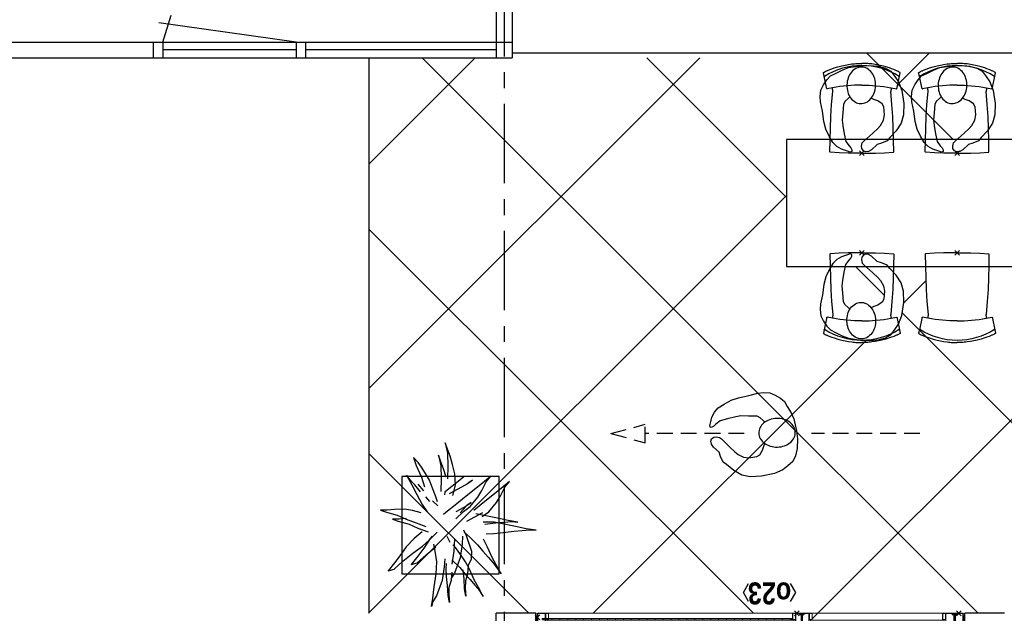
# Model space of a CAD drawing. Header units: millimetres. Extents: x -46954 to 169732, y -26853 to 94136.
# Tile 54 of 174: x -42358 to -36159, y 74212 to 77953. Entities that reach past the tile are written whole.
import ezdxf
from ezdxf.enums import TextEntityAlignment as Align

# ---------------------------------------------------------------- set-up
doc = ezdxf.new("R2010")
doc.units = ezdxf.units.MM
doc.header["$LTSCALE"] = 400
doc.header["$PDMODE"] = 3
doc.header["$PDSIZE"] = 15
doc.linetypes.add('CENTER', pattern=[2, 1.25, -0.25, 0.25, -0.25])
doc.linetypes.add('HIDDEN', pattern=[0.375, 0.25, -0.125])
for name, color, linetype in [('-ve', 2, 'HIDDEN'), ('fa1-1-n-0-0-0_ip0', 7, 'Continuous'), ('inlay', 6, 'Continuous'), ('inr', 4, 'Continuous'), ('looplijnen', 8, 'HIDDEN'), ('plant', 114, 'Continuous'), ('plat', 5, 'Continuous'), ('stramien', 1, 'CENTER'), ('symbol', 1, 'Continuous'), ('timmerwerk-ge', 150, 'Continuous')]:
    doc.layers.add(name, color=color, linetype=linetype)
for name, color, linetype, lineweight in [('Kozijnmerken', 43, 'Continuous', 9), ('mat-beton (ihwg)', 5, 'Continuous', 25), ('mat-glas-vert', 140, 'Continuous', 15), ('MAT-kit', 140, 'Continuous', 5), ('mat-kunststof', 43, 'Continuous', 9), ('mat-staal', 5, 'Continuous', 25), ('None', 7, 'Continuous', 9)]:
    doc.layers.add(name, color=color, linetype=linetype, lineweight=lineweight)
doc.styles.add('Arial Narrow (bold)', font='ARIALNB.TTF', dxfattribs={"height": 172.861111})

# ---------------------------------------------------------------- blocks, each defined once
blk = doc.blocks.new('*X557')
at = {"layer": 'None', "lineweight": 5}
for p, q in [((42657.68, 35000), (42650.18, 35000)), ((42657.68, 34950), (42650.18, 34950)), ((42657.68, 34900), (42650.18, 34900)), ((42657.68, 34850), (42650.18, 34850)), ((42657.68, 34800), (42650.18, 34800)), ((42657.68, 34750), (42650.18, 34750)), ((42657.68, 34700), (42650.18, 34700)), ((42657.68, 34650), (42650.18, 34650)), ((42657.68, 34600), (42650.18, 34600)), ((42657.68, 34550), (42650.18, 34550)), ((42657.68, 34500), (42650.18, 34500)), ((42657.68, 34450), (42650.18, 34450)), ((42657.68, 34400), (42650.18, 34400)), ((42657.68, 34350), (42650.18, 34350)), ((42657.68, 34300), (42650.18, 34300)), ((42657.68, 34250), (42650.18, 34250)), ((42657.68, 34200), (42650.18, 34200)), ((42657.68, 34150), (42650.18, 34150)), ((42657.68, 34100), (42650.18, 34100)), ((42657.68, 34050), (42650.18, 34050)), ((42657.68, 34000), (42650.18, 34000)), ((42657.68, 33950), (42650.18, 33950)), ((42657.68, 33900), (42650.18, 33900)), ((42657.68, 33850), (42650.18, 33850)), ((42657.68, 33800), (42650.18, 33800)), ((42657.68, 33750), (42650.18, 33750)), ((42657.68, 33700), (42650.18, 33700)), ((42657.68, 33650), (42650.18, 33650)), ((42657.68, 33600), (42650.18, 33600)), ((42657.68, 33550), (42650.18, 33550)), ((42657.68, 33500), (42650.18, 33500)), ((42657.68, 33450), (42650.18, 33450))]:
    blk.add_line(p, q, dxfattribs=at)
blk = doc.blocks.new('*U558')
at = {"layer": 'mat-kunststof', "lineweight": 9}
blk.add_lwpolyline([(42676.2, 35050.3), (42676.2, 35040.3), (42645.6, 35040.3), (42645.6, 35050.3)], close=True, dxfattribs=at)
at = {"layer": 'None', "lineweight": 9}
blk.add_lwpolyline([(42676.2, 35050.3), (42645.6, 35040.3), (42645.6, 35050.3), (42676.2, 35040.3)], dxfattribs=at)
blk = doc.blocks.new('*U559')
at = {"layer": 'MAT-kit', "color": 9, "linetype": 'Continuous', "lineweight": 5}
for points in [[(42633.4, 35050.3), (42635.3, 35045), (42633.4, 35040.3), (42639.5, 35040.3), (42645.6, 35040.3), (42645.6, 35045.3), (42645.6, 35050.3), (42639.5, 35050.3), (42633.4, 35050.3)], [(42688.4, 35050.3), (42686.5, 35045), (42688.4, 35040.3), (42682.3, 35040.3), (42676.2, 35040.3), (42676.2, 35045.3), (42676.2, 35050.3), (42682.3, 35050.3), (42688.4, 35050.3)]]:
    blk.add_open_spline(points, degree=2, knots=[0, 0, 0, 0.229184, 0.229184, 0.5027, 0.5027, 0.726485, 0.726485, 1, 1, 1], dxfattribs=at)
at = {"layer": 'None', "color": 7}
blk.add_blockref('*U558', (0, 0), dxfattribs=at)
blk = doc.blocks.new('jan404.129')
at = {"layer": 'None', "lineweight": 15, "flags": 128}
for points in [[(-10, 14.85), (-10, -24.79), (10, -24.79), (10, 14.85)], [(8.5, 13.35), (8.5, -23.29), (-8.5, -23.29), (-8.5, 13.35)]]:
    blk.add_lwpolyline(points, close=True, dxfattribs=at)
blk = doc.blocks.new('*U560')
at = {"layer": 'None', "color": 7, "linetype": 'Continuous', "lineweight": 15}
for p, q in [((42631.1, 34972.4), (42631.1, 35038.8)), ((42632.6, 35040.3), (42689.6, 35040.3)), ((42632.6, 35038.8), (42689.6, 35038.8)), ((42632.6, 34990.9), (42632.6, 35038.8)), ((42689.6, 35038.8), (42689.6, 34992.4)), ((42691.1, 35038.8), (42691.1, 34992.4)), ((42632.6, 34972.4), (42632.6, 34990.9)), ((42689.6, 34992.4), (42634.1, 34992.4)), ((42689.6, 34990.9), (42634.1, 34990.9)), ((42634.1, 34990.9), (42634.1, 34972.4))]:
    blk.add_line(p, q, dxfattribs=at)
for centre, start, end in [((42632.6, 35038.8), 90, 180), ((42689.6, 35038.8), 0, 90), ((42632.6, 34972.4), 180, 270), ((42634.1, 34990.9), 90, 180), ((42632.6, 34972.4), 270, 0), ((42689.6, 34992.4), 270, 0)]:
    blk.add_arc(centre, 1.5, start, end, dxfattribs=at)
at = {"layer": 'None', "linetype": 'Continuous', "lineweight": 5}
blk.add_point((42666.1, 35040.3), dxfattribs=at)
at = {"layer": 'mat-staal', "color": 7, "rotation": 270}
blk.add_blockref('jan404.129', (42676.2, 34980.3), dxfattribs=at)
blk = doc.blocks.new('*U561')
at = {"layer": 'None', "color": 7, "linetype": 'Continuous', "lineweight": 15}
for p, q in [((42688.3, 32422.6), (42688.1, 32421.8)), ((42688.1, 32402.3), (42688.1, 32421.8)), ((42688.9, 32423.1), (42688.3, 32422.6)), ((42689.6, 32423.3), (42688.9, 32423.1)), ((42689.6, 32423.3), (42690.4, 32423.1)), ((42689.6, 32421.8), (42689.6, 32402.3)), ((42690.4, 32423.1), (42690.9, 32422.6)), ((42690.9, 32422.6), (42691.1, 32421.8)), ((42691.1, 32421.8), (42691.1, 32390.5)), ((42631.3, 32399.6), (42631.1, 32398.8)), ((42631.1, 32390.5), (42631.1, 32398.8)), ((42631.1, 32361.8), (42631.1, 32390.5)), ((42631.1, 32361.8), (42631.3, 32361.1)), ((42631.9, 32400.1), (42631.3, 32399.6)), ((42631.3, 32361.1), (42631.9, 32360.5)), ((42632.6, 32400.3), (42631.9, 32400.1)), ((42631.9, 32360.5), (42632.6, 32360.3)), ((42632.6, 32400.3), (42638.1, 32400.3)), ((42632.6, 32398.8), (42638.1, 32398.8)), ((42632.6, 32390.5), (42632.6, 32398.8)), ((42632.6, 32361.8), (42632.6, 32390.5)), ((42672.2, 32361.8), (42632.6, 32361.8)), ((42672.2, 32360.3), (42632.6, 32360.3)), ((42638.3, 32409.6), (42638.1, 32408.8)), ((42638.1, 32400.3), (42638.1, 32408.8)), ((42638.1, 32398.8), (42638.9, 32399)), ((42638.9, 32410.1), (42638.3, 32409.6)), ((42639.6, 32410.3), (42638.9, 32410.1)), ((42638.9, 32399), (42639.4, 32399.6)), ((42639.4, 32399.6), (42639.6, 32400.3)), ((42639.6, 32410.3), (42672.2, 32410.3)), ((42639.6, 32400.3), (42639.6, 32408.8)), ((42639.6, 32408.8), (42672.2, 32408.8)), ((42672.2, 32410.3), (42682.6, 32410.3)), ((42672.2, 32408.8), (42682.6, 32408.8)), ((42689.6, 32361.8), (42672.2, 32361.8)), ((42689.6, 32360.3), (42672.2, 32360.3)), ((42682.6, 32410.3), (42683.4, 32410.1)), ((42682.6, 32408.8), (42682.6, 32402.3)), ((42682.7, 32401.4), (42682.6, 32402.3)), ((42683.1, 32400.6), (42682.7, 32401.4)), ((42683.6, 32399.9), (42683.1, 32400.6)), ((42683.4, 32410.1), (42683.9, 32409.6)), ((42684.4, 32399.3), (42683.6, 32399.9)), ((42683.9, 32409.6), (42684.1, 32408.8)), ((42684.1, 32408.8), (42684.1, 32402.3)), ((42684.1, 32402.3), (42684.2, 32401.8)), ((42684.2, 32401.8), (42684.4, 32401.3)), ((42684.4, 32401.3), (42684.7, 32400.9)), ((42685.2, 32399), (42684.4, 32399.3)), ((42684.7, 32400.9), (42685.1, 32400.6)), ((42685.1, 32400.6), (42685.6, 32400.4)), ((42686.1, 32398.8), (42685.2, 32399)), ((42685.6, 32400.4), (42686.1, 32400.3)), ((42686.1, 32400.3), (42686.6, 32400.4)), ((42686.1, 32398.8), (42687, 32399)), ((42686.6, 32400.4), (42687.1, 32400.6)), ((42687, 32399), (42687.9, 32399.3)), ((42687.1, 32400.6), (42687.5, 32400.9)), ((42687.5, 32400.9), (42687.8, 32401.3)), ((42687.8, 32401.3), (42688, 32401.8)), ((42687.9, 32399.3), (42688.6, 32399.9)), ((42688, 32401.8), (42688.1, 32402.3)), ((42688.6, 32399.9), (42689.1, 32400.6)), ((42689.1, 32400.6), (42689.5, 32401.4)), ((42689.5, 32401.4), (42689.6, 32402.3)), ((42689.6, 32402.3), (42689.6, 32390.5)), ((42689.6, 32390.5), (42689.6, 32361.8)), ((42689.6, 32360.3), (42690.4, 32360.5)), ((42690.4, 32360.5), (42690.9, 32361.1)), ((42690.9, 32361.1), (42691.1, 32361.8)), ((42691.1, 32390.5), (42691.1, 32361.8))]:
    blk.add_line(p, q, dxfattribs=at)
blk = doc.blocks.new('*U562')
at = {"layer": 'None', "linetype": 'Continuous', "lineweight": 5}
blk.add_point((42691.1, 32388.3), dxfattribs=at)
at = {"layer": 'None', "color": 7}
blk.add_blockref('*U561', (0, 0), dxfattribs=at)
blk = doc.blocks.new('*U563')
at = {"layer": 'None', "color": 7, "linetype": 'Continuous', "lineweight": 15}
for p, q in [((42631.1, 32406.8), (42631.1, 32490.3)), ((42631.3, 32489.6), (42631.1, 32488.8)), ((42631.1, 32470.3), (42631.1, 32488.8)), ((42631.9, 32490.1), (42631.3, 32489.6)), ((42632.6, 32490.3), (42631.9, 32490.1)), ((42633.4, 32490.1), (42632.6, 32490.3)), ((42632.6, 32426.3), (42632.6, 32490.3)), ((42632.6, 32470.3), (42632.6, 32488.8)), ((42633.9, 32489.6), (42633.4, 32490.1)), ((42634.1, 32488.8), (42633.9, 32489.6)), ((42634.1, 32488.8), (42634.1, 32470.3)), ((42691.1, 32488.8), (42691.1, 32429.8)), ((42632.6, 32470.3), (42632.8, 32469.6)), ((42632.7, 32427.3), (42632.6, 32426.3)), ((42632.6, 32426.3), (42632.6, 32406.8)), ((42633.1, 32428.1), (42632.7, 32427.3)), ((42632.8, 32469.6), (42633.4, 32469)), ((42633.6, 32428.8), (42633.1, 32428.1)), ((42633.4, 32469), (42634.1, 32468.8)), ((42634.4, 32429.4), (42633.6, 32428.8)), ((42634.1, 32470.3), (42652.3, 32470.3)), ((42634.1, 32468.8), (42652.3, 32468.8)), ((42634.2, 32426.9), (42634.1, 32426.3)), ((42634.1, 32426.3), (42634.1, 32406.8)), ((42634.4, 32427.3), (42634.2, 32426.9)), ((42635.2, 32429.7), (42634.4, 32429.4)), ((42634.7, 32427.8), (42634.4, 32427.3)), ((42635.1, 32428.1), (42634.7, 32427.8)), ((42635.6, 32428.3), (42635.1, 32428.1)), ((42636.1, 32429.8), (42635.2, 32429.7)), ((42636.1, 32428.3), (42635.6, 32428.3)), ((42636.1, 32429.8), (42637, 32429.7)), ((42636.6, 32428.3), (42636.1, 32428.3)), ((42637.1, 32428.1), (42636.6, 32428.3)), ((42637, 32429.7), (42637.9, 32429.4)), ((42637.5, 32427.8), (42637.1, 32428.1)), ((42637.8, 32427.3), (42637.5, 32427.8)), ((42638, 32426.9), (42637.8, 32427.3)), ((42637.9, 32429.4), (42638.6, 32428.8)), ((42638.1, 32426.3), (42638, 32426.9)), ((42638.1, 32419.8), (42638.1, 32426.3)), ((42638.1, 32419.8), (42638.3, 32419.1)), ((42638.3, 32419.1), (42638.9, 32418.5)), ((42638.6, 32428.8), (42639.1, 32428.1)), ((42639.1, 32428.1), (42639.5, 32427.3)), ((42639.5, 32427.3), (42639.6, 32426.3)), ((42639.6, 32419.8), (42639.6, 32426.3)), ((42652.3, 32419.8), (42639.6, 32419.8)), ((42652.3, 32470.3), (42689.6, 32470.3)), ((42652.3, 32468.8), (42689.6, 32468.8)), ((42682.6, 32419.8), (42652.3, 32419.8)), ((42682.8, 32429.1), (42682.6, 32428.3)), ((42682.6, 32428.3), (42682.6, 32419.8)), ((42683.4, 32429.6), (42682.8, 32429.1)), ((42684.1, 32429.8), (42683.4, 32429.6)), ((42683.4, 32418.5), (42683.9, 32419.1)), ((42683.9, 32419.1), (42684.1, 32419.8)), ((42689.6, 32429.8), (42684.1, 32429.8)), ((42684.1, 32428.3), (42684.1, 32419.8)), ((42689.6, 32428.3), (42684.1, 32428.3)), ((42689.6, 32470.3), (42690.4, 32470.1)), ((42689.6, 32468.8), (42689.6, 32429.8)), ((42689.6, 32428.3), (42690.4, 32428.5)), ((42690.4, 32470.1), (42690.9, 32469.6)), ((42690.4, 32428.5), (42690.9, 32429.1)), ((42690.9, 32469.6), (42691.1, 32468.8)), ((42690.9, 32429.1), (42691.1, 32429.8)), ((42631.3, 32406.1), (42631.1, 32406.8)), ((42631.9, 32405.5), (42631.3, 32406.1)), ((42632.6, 32405.3), (42631.9, 32405.5)), ((42632.6, 32405.3), (42633.4, 32405.5)), ((42633.4, 32405.5), (42633.9, 32406.1)), ((42633.9, 32406.1), (42634.1, 32406.8)), ((42638.9, 32418.5), (42639.6, 32418.3)), ((42652.3, 32418.3), (42639.6, 32418.3)), ((42682.6, 32418.3), (42652.3, 32418.3)), ((42682.6, 32418.3), (42683.4, 32418.5))]:
    blk.add_line(p, q, dxfattribs=at)
at = {"layer": 'mat-staal', "color": 7, "rotation": 270}
blk.add_blockref('jan404.129', (42676.3, 32480.3), dxfattribs=at)
blk = doc.blocks.new('*U564')
at = {"layer": 'None'}
blk.add_blockref('*U563', (0, 0), dxfattribs=at)
blk = doc.blocks.new('*U565')
at = {"layer": 'mat-kunststof', "lineweight": 9}
blk.add_lwpolyline([(42676.2, 32350.3), (42676.2, 32360.3), (42645.6, 32360.3), (42645.6, 32350.3)], close=True, dxfattribs=at)
at = {"layer": 'None', "lineweight": 9}
blk.add_lwpolyline([(42676.2, 32350.3), (42645.6, 32360.3), (42645.6, 32350.3), (42676.2, 32360.3)], dxfattribs=at)
blk = doc.blocks.new('*U566')
at = {"layer": 'MAT-kit', "color": 9, "linetype": 'Continuous', "lineweight": 5}
for points in [[(42633.4, 32350.3), (42635.3, 32355.7), (42633.4, 32360.3), (42639.5, 32360.3), (42645.6, 32360.3), (42645.6, 32355.3), (42645.6, 32350.3), (42639.5, 32350.3), (42633.4, 32350.3)], [(42688.4, 32350.3), (42686.5, 32355.7), (42688.4, 32360.3), (42682.3, 32360.3), (42676.2, 32360.3), (42676.2, 32355.3), (42676.2, 32350.3), (42682.3, 32350.3), (42688.4, 32350.3)]]:
    blk.add_open_spline(points, degree=2, knots=[0, 0, 0, 0.229184, 0.229184, 0.5027, 0.5027, 0.726485, 0.726485, 1, 1, 1], dxfattribs=at)
at = {"layer": 'None', "color": 7}
blk.add_blockref('*U565', (0, 0), dxfattribs=at)
blk = doc.blocks.new('*U567')
at = {"layer": 'None', "color": 7, "linetype": 'Continuous', "lineweight": 15}
for p, q in [((42631.3, 33434.6), (42631.1, 33433.8)), ((42631.1, 33433.8), (42631.1, 33405.2)), ((42631.9, 33435.1), (42631.3, 33434.6)), ((42632.6, 33435.3), (42631.9, 33435.1)), ((42632.6, 33435.3), (42633.4, 33435.1)), ((42632.6, 33435.3), (42632.6, 33405.2)), ((42632.6, 33433.8), (42632.6, 33415.3)), ((42632.8, 33414.6), (42632.6, 33415.3)), ((42633.4, 33414), (42632.8, 33414.6)), ((42633.4, 33435.1), (42633.9, 33434.6)), ((42634.1, 33413.8), (42633.4, 33414)), ((42633.9, 33434.6), (42634.1, 33433.8)), ((42634.1, 33415.3), (42634.1, 33433.8)), ((42672.2, 33415.3), (42634.1, 33415.3)), ((42672.2, 33413.8), (42634.1, 33413.8)), ((42689.6, 33415.3), (42672.2, 33415.3)), ((42689.6, 33413.8), (42672.2, 33413.8)), ((42689.6, 33415.3), (42690.4, 33415.1)), ((42689.6, 33405.2), (42689.6, 33413.8)), ((42690.4, 33415.1), (42690.9, 33414.6)), ((42690.9, 33414.6), (42691.1, 33413.8)), ((42691.1, 33405.2), (42690.9, 33414.6)), ((42631.1, 33405.2), (42631.1, 33391.3)), ((42631.3, 33390.6), (42631.1, 33391.3)), ((42631.3, 33386.1), (42631.1, 33385.3)), ((42631.1, 33385.3), (42631.1, 33310.3)), ((42631.9, 33390), (42631.3, 33390.6)), ((42631.9, 33386.6), (42631.3, 33386.1)), ((42632.6, 33389.8), (42631.9, 33390)), ((42632.6, 33386.8), (42631.9, 33386.6)), ((42632.6, 33405.2), (42632.6, 33391.3)), ((42632.6, 33391.3), (42638.1, 33391.3)), ((42632.6, 33389.8), (42638.1, 33389.8)), ((42632.6, 33386.8), (42633.4, 33386.6)), ((42632.6, 33365.8), (42632.6, 33385.3)), ((42632.7, 33364.9), (42632.6, 33365.8)), ((42632.6, 33365.8), (42632.6, 33310.3)), ((42633.1, 33364.1), (42632.7, 33364.9)), ((42633.6, 33363.4), (42633.1, 33364.1)), ((42633.4, 33386.6), (42633.9, 33386.1)), ((42634.4, 33362.8), (42633.6, 33363.4)), ((42633.9, 33386.1), (42634.1, 33385.3)), ((42634.1, 33365.8), (42634.1, 33385.3)), ((42634.2, 33365.3), (42634.1, 33365.8)), ((42634.4, 33364.8), (42634.2, 33365.3)), ((42634.7, 33364.4), (42634.4, 33364.8)), ((42635.2, 33362.5), (42634.4, 33362.8)), ((42635.1, 33364.1), (42634.7, 33364.4)), ((42635.6, 33363.9), (42635.1, 33364.1)), ((42636.1, 33362.3), (42635.2, 33362.5)), ((42636.1, 33363.8), (42635.6, 33363.9)), ((42636.6, 33363.9), (42636.1, 33363.8)), ((42636.1, 33362.3), (42637, 33362.5)), ((42637.1, 33364.1), (42636.6, 33363.9)), ((42637, 33362.5), (42637.9, 33362.8)), ((42637.5, 33364.4), (42637.1, 33364.1)), ((42637.8, 33364.8), (42637.5, 33364.4)), ((42638, 33365.3), (42637.8, 33364.8)), ((42637.9, 33362.8), (42638.6, 33363.4)), ((42638.1, 33365.8), (42638, 33365.3)), ((42638.1, 33391.3), (42638.9, 33391.1)), ((42638.1, 33389.8), (42638.1, 33381.3)), ((42638.3, 33380.6), (42638.1, 33381.3)), ((42638.1, 33372.3), (42638.3, 33373.1)), ((42638.1, 33372.3), (42638.1, 33365.8)), ((42638.9, 33380), (42638.3, 33380.6)), ((42638.3, 33373.1), (42638.9, 33373.6)), ((42638.6, 33363.4), (42639.1, 33364.1)), ((42638.9, 33391.1), (42639.4, 33390.6)), ((42639.6, 33379.8), (42638.9, 33380)), ((42638.9, 33373.6), (42639.6, 33373.8)), ((42639.1, 33364.1), (42639.5, 33364.9)), ((42639.4, 33390.6), (42639.6, 33389.8)), ((42639.5, 33364.9), (42639.6, 33365.8)), ((42639.6, 33389.8), (42639.6, 33381.3)), ((42639.6, 33381.3), (42672.2, 33381.3)), ((42639.6, 33379.8), (42672.2, 33379.8)), ((42652.3, 33373.8), (42639.6, 33373.8)), ((42639.6, 33372.3), (42639.6, 33365.8)), ((42652.3, 33372.3), (42639.6, 33372.3)), ((42682.6, 33373.8), (42652.3, 33373.8)), ((42682.6, 33372.3), (42652.3, 33372.3)), ((42672.2, 33381.3), (42682.6, 33381.3)), ((42672.2, 33379.8), (42682.6, 33379.8)), ((42682.7, 33388.8), (42682.6, 33387.8)), ((42682.6, 33381.3), (42682.6, 33387.8)), ((42682.6, 33379.8), (42683.4, 33380)), ((42682.6, 33373.8), (42683.4, 33373.6)), ((42682.6, 33363.8), (42682.6, 33372.3)), ((42682.8, 33363.1), (42682.6, 33363.8)), ((42683.1, 33389.6), (42682.7, 33388.8)), ((42683.4, 33362.5), (42682.8, 33363.1)), ((42683.6, 33390.3), (42683.1, 33389.6)), ((42683.4, 33380), (42683.9, 33380.6)), ((42683.4, 33373.6), (42683.9, 33373.1)), ((42684.1, 33362.3), (42683.4, 33362.5)), ((42684.4, 33390.9), (42683.6, 33390.3)), ((42683.9, 33380.6), (42684.1, 33381.3)), ((42683.9, 33373.1), (42684.1, 33372.3)), ((42684.1, 33387.8), (42684.2, 33388.4)), ((42684.1, 33381.3), (42684.1, 33387.8)), ((42684.1, 33363.8), (42684.1, 33372.3)), ((42689.6, 33363.8), (42684.1, 33363.8)), ((42689.6, 33362.3), (42684.1, 33362.3)), ((42684.2, 33388.4), (42684.4, 33388.8)), ((42685.2, 33391.2), (42684.4, 33390.9)), ((42684.4, 33388.8), (42684.7, 33389.3)), ((42684.7, 33389.3), (42685.1, 33389.6)), ((42685.1, 33389.6), (42685.6, 33389.8)), ((42686.1, 33391.3), (42685.2, 33391.2)), ((42685.6, 33389.8), (42686.1, 33389.8)), ((42686.1, 33391.3), (42687, 33391.2)), ((42686.1, 33389.8), (42686.6, 33389.8)), ((42686.6, 33389.8), (42687.1, 33389.6)), ((42687, 33391.2), (42687.9, 33390.9)), ((42687.1, 33389.6), (42687.5, 33389.3)), ((42687.5, 33389.3), (42687.8, 33388.8)), ((42687.8, 33388.8), (42688, 33388.4)), ((42687.9, 33390.9), (42688.6, 33390.3)), ((42688, 33388.4), (42688.1, 33387.8)), ((42688.1, 33387.8), (42688.1, 33368.3)), ((42688.3, 33367.6), (42688.1, 33368.3)), ((42688.9, 33367), (42688.3, 33367.6)), ((42688.6, 33390.3), (42689.1, 33389.6)), ((42689.6, 33366.8), (42688.9, 33367)), ((42689.1, 33389.6), (42689.5, 33388.8)), ((42689.5, 33388.8), (42689.6, 33387.8)), ((42689.6, 33387.8), (42689.6, 33405.2)), ((42689.6, 33368.3), (42689.6, 33387.8)), ((42689.6, 33366.8), (42690.4, 33367)), ((42689.6, 33363.8), (42690.4, 33363.6)), ((42689.6, 33311.8), (42689.6, 33362.3)), ((42690.4, 33367), (42690.9, 33367.6)), ((42690.4, 33363.6), (42690.9, 33363.1)), ((42690.9, 33367.6), (42691.1, 33368.3)), ((42690.9, 33363.1), (42691.1, 33362.3)), ((42691.1, 33368.3), (42691.1, 33405.2)), ((42691.1, 33311.8), (42691.1, 33362.3)), ((42631.1, 33330.3), (42631.1, 33311.8)), ((42631.3, 33311.1), (42631.1, 33311.8)), ((42631.9, 33310.5), (42631.3, 33311.1)), ((42632.6, 33310.3), (42631.9, 33310.5)), ((42632.6, 33330.3), (42632.8, 33331.1)), ((42632.6, 33330.3), (42632.6, 33311.8)), ((42633.4, 33310.5), (42632.6, 33310.3)), ((42632.8, 33331.1), (42633.4, 33331.7)), ((42633.4, 33331.7), (42634.1, 33331.8)), ((42633.9, 33311.1), (42633.4, 33310.5)), ((42634.1, 33311.8), (42633.9, 33311.1)), ((42634.1, 33331.8), (42652.3, 33331.8)), ((42634.1, 33311.8), (42634.1, 33330.3)), ((42634.1, 33330.3), (42652.3, 33330.3)), ((42652.3, 33331.8), (42689.6, 33331.8)), ((42652.3, 33330.3), (42689.6, 33330.3)), ((42689.6, 33330.3), (42690.4, 33330.5)), ((42690.4, 33330.5), (42690.9, 33331.1)), ((42690.9, 33331.1), (42691.1, 33331.8))]:
    blk.add_line(p, q, dxfattribs=at)
at = {"layer": 'None', "linetype": 'Continuous', "lineweight": 5}
blk.add_point((42691.1, 33407.3), dxfattribs=at)
at = {"layer": 'mat-staal', "color": 7, "xscale": -1, "rotation": 270}
for p in [(42676.2, 33425.3), (42676.3, 33320.3)]:
    blk.add_blockref('jan404.129', p, dxfattribs=at)
blk = doc.blocks.new('*U568')
at = {"layer": 'mat-glas-vert', "color": 140, "lineweight": 15}
for points in [[(42647.7, 33423.8), (42647.7, 34980.3), (42637.7, 34980.3), (42637.7, 33423.8)], [(42657.7, 33440.8), (42657.7, 35010.4), (42650.2, 35010.4), (42650.2, 33440.8)], [(42647.7, 32480.3), (42647.7, 33322.4), (42637.7, 33322.4), (42637.7, 32480.3)]]:
    blk.add_lwpolyline(points, close=True, dxfattribs=at)
at = {"layer": 'None', "color": 43, "linetype": 'Continuous', "lineweight": 9}
blk.add_line((42632.6, 32410.3), (41655.7, 32410.3), dxfattribs=at)
at = {"layer": 'None', "lineweight": 9}
blk.add_lwpolyline([(42691.1, 35040.3), (42631.1, 35040.3), (42631.1, 32360.3), (42691.1, 32360.3)], close=True, dxfattribs=at)
at = {"layer": 'None', "color": 43, "linetype": 'Continuous', "lineweight": 9}
blk.add_arc((42631.9, 32410.5), 976.3, 89.95408, 180.01226, dxfattribs=at)
at = {"layer": 'mat-glas-vert', "color": 140}
blk.add_blockref('*X557', (0, 0), dxfattribs=at)
at = {"layer": 'mat-staal', "color": 7}
for name in ['*U559', '*U566']:
    blk.add_blockref(name, (0, 0), dxfattribs=at)
at = {"layer": 'None', "color": 7}
for name in ['*U560', '*U567', '*U564', '*U562']:
    blk.add_blockref(name, (0, 0), dxfattribs=at)
blk = doc.blocks.new('*U569')
at = {"layer": 'None', "color": 7}
blk.add_blockref('*U568', (0, 0), dxfattribs=at)
blk = doc.blocks.new('Kozijnmerk 50')
at = {"layer": 'Kozijnmerken', "color": 92, "linetype": 'Continuous', "lineweight": 25}
for points in [[(-132.2, 50.6), (-164.8, -5.8), (-132.2, -62.1)], [(132.2, 50.6), (164.8, -5.8), (132.2, -62.1)]]:
    blk.add_lwpolyline(points, dxfattribs=at)
at = {"layer": 'None', "color": 43, "style": 'Arial Narrow (bold)'}
blk.add_attdef('merk', text='', height=138.3, dxfattribs=at).set_placement((0, 0), align=Align.MIDDLE_CENTER)
blk = doc.blocks.new('fa1-1-n-0-0-0_b2')
at = {"linetype": 'Continuous'}
for p, q in [((-222.3, -414.1), (-237.8, -485.7)), ((-218.5, -406.3), (-218.6, -406.3)), ((-218.5, -406.3), (-218.5, -406.3)), ((218.5, -406.3), (218.5, -406.3)), ((218.5, -406.3), (218.6, -406.3)), ((222.3, -414.1), (237.8, -485.7)), ((-237.8, -485.7), (-242.2, -506.3)), ((237.8, -485.7), (242.2, -506.3)), ((-242.2, -506.3), (-242, -508.1)), ((242.2, -506.3), (242, -508.1))]:
    blk.add_line(p, q, dxfattribs=at)
at = {"linetype": 'Continuous', "flags": 128}
for points in [[(0, 0), (-28.4, 0), (-85.2, -1.1), (-141.9, -3.3), (-198.6, -6.5)], [(0, 0), (28.4, 0), (85.2, -1.1), (141.9, -3.3), (198.6, -6.5)], [(-200.5, -8.5), (-199.9, -83), (-197.9, -157.5), (-194.5, -232), (-189.9, -306.3), (-183, -389.9)], [(200.5, -8.5), (199.9, -83), (197.9, -157.5), (194.5, -232), (189.9, -306.3), (183, -389.9)], [(-220.8, -407.4), (-220.8, -407.5), (-220.8, -407.5), (-220.9, -407.6), (-220.9, -407.7), (-220.9, -407.8), (-220.9, -407.9), (-220.9, -408), (-221, -408.4), (-221.1, -408.9), (-221.2, -409.4), (-221.4, -410), (-221.5, -410.5), (-221.5, -410.8), (-221.6, -411.1), (-221.7, -411.6), (-221.8, -412.2), (-222, -412.9), (-222.2, -413.7)], [(0, -429.6), (-22.5, -429.4), (-45.3, -428.6), (-68.2, -427.3), (-91.3, -425.5), (-114.5, -423.1), (-137.8, -420.2), (-161, -416.7), (-218.5, -406.3)], [(0, -429.6), (22.5, -429.4), (45.3, -428.6), (68.2, -427.3), (91.3, -425.5), (114.5, -423.1), (137.8, -420.2), (161, -416.7), (218.5, -406.3)], [(220.8, -407.4), (220.8, -407.5), (220.8, -407.5), (220.9, -407.6), (220.9, -407.7), (220.9, -407.8), (220.9, -407.9), (220.9, -408), (221, -408.4), (221.1, -408.9), (221.2, -409.4), (221.4, -410), (221.5, -410.5), (221.5, -410.8), (221.6, -411.1), (221.7, -411.6), (221.8, -412.2), (222, -412.9), (222.2, -413.7)], [(-241, -509.4), (-236.1, -511.9), (-230.5, -514.5), (-225.6, -516.8), (-221.5, -518.7), (-218, -520.3), (-215.1, -521.6), (-200.9, -527.5), (-187.8, -532.6), (-174.6, -537.3), (-150.7, -544.8), (-126.5, -551.3), (-105.7, -555.9), (-84.8, -559.6), (-63.7, -562.5), (-54.4, -563.6), (-45.3, -564.4), (-36.9, -565.1), (-33.4, -565.3), (-28.9, -565.6), (-23.3, -565.8), (-16.6, -566.1), (-8.8, -566.3), (0, -566.3)], [(241, -509.4), (236.1, -511.9), (230.5, -514.5), (225.6, -516.8), (221.5, -518.7), (218, -520.3), (215.1, -521.6), (200.9, -527.5), (187.8, -532.6), (174.6, -537.3), (150.7, -544.8), (126.5, -551.3), (105.7, -555.9), (84.8, -559.6), (63.7, -562.5), (54.4, -563.6), (45.3, -564.4), (36.9, -565.1), (33.4, -565.3), (28.9, -565.6), (23.3, -565.8), (16.6, -566.1), (8.8, -566.3), (0, -566.3)]]:
    blk.add_lwpolyline(points, dxfattribs=at)
at = {"linetype": 'Continuous'}
for centre, radius, start, end in [((-198.5, -8.5), 2, 93.85297, 179.99004), ((198.5, -8.5), 2, 0.00996, 86.14703), ((-219, -408.1), 1.88, 75.45825, 160.3082), ((-253, -389.6), 70, 341.33985, 359.74172), ((253, -389.6), 70, 180.25828, 198.66015), ((219, -408.1), 1.88, 19.6918, 104.54175), ((-235.9, -486.2), 1.98, 58.30084, 164.85556), ((0.1, -112.6), 439.9, 237.72595, 269.99041), ((-0.1, -112.6), 439.9, 270.00959, 302.27405), ((235.9, -486.2), 1.98, 15.14444, 121.69916), ((-240.2, -507.8), 1.88, 190.3046, 242.86653), ((240.2, -507.8), 1.88, 297.13347, 349.6954)]:
    blk.add_arc(centre, radius, start, end, dxfattribs=at)
at = {"layer": 'fa1-1-n-0-0-0_ip0'}
blk.add_point((0, 0), dxfattribs=at)
blk = doc.blocks.new('symb-ps03_b2')
blk.add_lwpolyline([(82.2, -333.7), (93.5, -323.3), (109.6, -304.5), (119.8, -284.7), (121.3, -230.8), (122.5, -183.8), (115.8, -150.4), (104.2, -98.4), (90.8, -52.2), (69, -24.8), (57.7, -13.2), (50.2, -0.9), (49.4, 8.5), (59.4, 13), (75.8, 8.9), (114.7, -1.3), (145.3, -16.6), (172.1, -41.1), (196.4, -77.8), (221.1, -122.2), (235.7, -169.2), (249.9, -232.3), (265.9, -290), (270.3, -324.8), (267.4, -365.4), (252.2, -399.3), (234.6, -432.8), (213.5, -457.5), (181.2, -475.4), (141, -499), (102.8, -516.9), (26.9, -533.5), (-23.3, -539.3), (-83.1, -537.5), (-129.9, -527.7), (-165.1, -510.7), (-191.8, -478.7), (-217.7, -447.5), (-240.8, -394), (-258.1, -313.4), (-261.7, -241.7), (-250.8, -189), (-222, -138.3), (-185.2, -93.4), (-169.5, -72.2), (-133.8, -53.9), (-107.1, -45.7), (-74.5, -10), (-56.5, 2.3), (-37.5, 6.7), (-23, 0.8), (-11.7, -12.6), (-10.5, -27.9), (-13.2, -49.2), (-22.6, -61.1), (-75.1, -114.5), (-104.5, -144.9), (-120.7, -165.7), (-138.4, -200.3), (-141.8, -234.1), (-134.6, -284.5), (-123.4, -302.1), (-94.4, -318.8), (-69, -327.2), (-51.7, -333)])
blk.add_lwpolyline([(-74.5, -413.3, 0.078796), (-66.1, -458.3, 0.088041), (-45.7, -493.9, 0.105312), (-14.5, -518.5, 0.121926), (19.1, -525.8, 0.121926), (52.3, -516.6, 0.105312), (82.1, -490.3, 0.088041), (100.3, -453.5, 0.078796), (106.2, -408.2, 0.078796), (97.7, -363.2, 0.088041), (77.4, -327.6, 0.105312), (46.2, -303, 0.121926), (12.5, -295.7, 0.121926), (-20.6, -304.9, 0.105312), (-50.4, -331.2, 0.088041), (-68.6, -368, 0.078796)], format="xyb", close=True)
blk = doc.blocks.new('symb-ps09_b2')
at = {"layer": 'looplijnen'}
for p, q in [((0, 935.4), (-58.2, 718.1)), ((0, 935.4), (58.2, 718.1)), ((-58.2, 718.1), (58.2, 718.1)), ((0, 95.2), (0, 718.1)), ((0, -1011), (0, -327.3))]:
    blk.add_line(p, q, dxfattribs=at)
at = {"layer": 'symbol'}
blk.add_blockref('symb-ps03_b2', (-11, 299.5), dxfattribs=at)
blk = doc.blocks.new('boom nieuw 01')
at = {"layer": 'plant', "extrusion": (0, -4.44089e-16, -1)}
for p, q in [((-224.7, 788.7), (-238, 749.2)), ((-224.7, 788.7), (-238, 749.2)), ((-224.7, 744.5), (-224.7, 788.7)), ((-224.7, 744.5), (-224.7, 788.7)), ((-573.8, 694.3), (-627.3, 736.9)), ((-627.3, 736.9), (-616.4, 698.2)), ((-573.8, 694.3), (-627.3, 736.9)), ((-627.3, 736.9), (-616.4, 698.2)), ((-238, 749.2), (-256.6, 677.1)), ((-238, 749.2), (-256.6, 677.1)), ((-219.3, 695.7), (-224.7, 744.5)), ((-219.3, 695.7), (-224.7, 744.5)), ((-616.4, 698.2), (-563.7, 639.2)), ((-616.4, 698.2), (-563.7, 639.2)), ((-518.7, 654), (-573.8, 694.3)), ((-518.7, 654), (-573.8, 694.3)), ((-466.7, 617.5), (-518.7, 654)), ((-466.7, 617.5), (-518.7, 654)), ((-297.8, 669.9), (-316.4, 597.8)), ((-284.5, 709.5), (-297.8, 669.9)), ((-284.5, 665.3), (-284.5, 709.5)), ((-256.6, 677.1), (-284.5, 618.9)), ((-256.6, 677.1), (-284.5, 618.9)), ((-279.1, 616.4), (-284.5, 665.3)), ((-218.5, 629.8), (-219.3, 695.7)), ((-218.5, 629.8), (-219.3, 695.7)), ((-563.7, 639.2), (-510.2, 574.1)), ((-563.7, 639.2), (-510.2, 574.1)), ((-412.5, 564.8), (-466.7, 617.5)), ((-412.5, 564.8), (-466.7, 617.5)), ((-316.4, 597.8), (-344.3, 539.7)), ((-284.5, 618.9), (-308.5, 551.4)), ((-284.5, 618.9), (-308.5, 551.4)), ((-227.1, 576.3), (-218.5, 629.8)), ((-227.1, 576.3), (-218.5, 629.8)), ((9.4, 616.6), (-55, 579.3)), ((9.4, 616.6), (-55, 579.3)), ((-35.5, 579.3), (9.4, 616.6)), ((-35.5, 579.3), (9.4, 616.6)), ((-530.6, 541.3), (-584.1, 583.9)), ((-584.1, 583.9), (-573.3, 545.2)), ((-530.6, 541.3), (-584.1, 583.9)), ((-584.1, 583.9), (-573.3, 545.2)), ((-573.3, 545.2), (-520.5, 486.2)), ((-573.3, 545.2), (-520.5, 486.2)), ((-475.6, 501), (-530.6, 541.3)), ((-475.6, 501), (-530.6, 541.3)), ((-510.2, 574.1), (-462.9, 509.7)), ((-510.2, 574.1), (-462.9, 509.7)), ((-369, 511.3), (-412.5, 564.8)), ((-369, 511.3), (-412.5, 564.8)), ((-344.3, 539.7), (-368.3, 472.2)), ((-308.5, 551.4), (-333.3, 487.8)), ((-308.5, 551.4), (-333.3, 487.8)), ((-242.6, 518.9), (-227.1, 576.3)), ((-242.6, 518.9), (-227.1, 576.3)), ((-119.3, 547.6), (-186.8, 511.1)), ((-55, 579.3), (-119.3, 547.6)), ((-55, 579.3), (-119.3, 547.6)), ((-101.5, 523.5), (-55, 560)), ((-101.5, 523.5), (-55, 560)), ((-95.3, 500.1), (-50.4, 537.3)), ((-55, 560), (-35.5, 579.3)), ((-55, 560), (-35.5, 579.3)), ((73, 551.4), (-3.8, 516.5)), ((73, 551.4), (-3.8, 516.5)), ((61.4, 516.5), (91.6, 539)), ((61.4, 516.5), (91.6, 539)), ((125.7, 568.5), (73, 551.4)), ((125.7, 568.5), (73, 551.4)), ((91.6, 539), (125.7, 568.5)), ((91.6, 539), (125.7, 568.5)), ((-520.5, 486.2), (-467, 421.1)), ((-520.5, 486.2), (-467, 421.1)), ((-423.6, 464.5), (-475.6, 501)), ((-423.6, 464.5), (-475.6, 501)), ((-462.9, 509.7), (-423.3, 465.5)), ((-462.9, 509.7), (-423.3, 465.5)), ((-369.3, 411.8), (-423.6, 464.5)), ((-369.3, 411.8), (-423.6, 464.5)), ((-423.3, 465.5), (-397, 443.8)), ((-423.3, 465.5), (-397, 443.8)), ((-186.8, 511.1), (-234.1, 478.6)), ((-186.8, 511.1), (-234.1, 478.6)), ((-167.4, 459.9), (-135.6, 487.8)), ((-167.4, 459.9), (-135.6, 487.8)), ((-78.2, 442.9), (-25.5, 463.8)), ((-78.2, 442.9), (-25.5, 463.8)), ((-3.8, 516.5), (-69.7, 496.4)), ((-3.8, 516.5), (-69.7, 496.4)), ((-25.5, 463.8), (19.5, 490.2)), ((-25.5, 463.8), (19.5, 490.2)), ((19.5, 490.2), (61.4, 516.5)), ((19.5, 490.2), (61.4, 516.5)), ((-830.8, 440.5), (-863.4, 450.5)), ((-863.4, 450.5), (-807.5, 440.5)), ((-830.8, 440.5), (-863.4, 450.5)), ((-863.4, 450.5), (-807.5, 440.5)), ((-792.8, 417.2), (-830.8, 440.5)), ((-792.8, 417.2), (-830.8, 440.5)), ((-807.5, 440.5), (-733.1, 431.9)), ((-807.5, 440.5), (-733.1, 431.9)), ((-750.9, 400.1), (-792.8, 417.2)), ((-750.9, 400.1), (-792.8, 417.2)), ((-690.5, 378.4), (-750.9, 400.1)), ((-690.5, 378.4), (-750.9, 400.1)), ((-733.1, 431.9), (-646.2, 418.7)), ((-733.1, 431.9), (-646.2, 418.7)), ((-646.2, 418.7), (-567.1, 414.8)), ((-646.2, 418.7), (-567.1, 414.8)), ((-567.1, 414.8), (-509.8, 422.6)), ((-567.1, 414.8), (-509.8, 422.6)), ((-509.8, 422.6), (-450.9, 434.3)), ((-509.8, 422.6), (-450.9, 434.3)), ((-195.4, 408.6), (-161.3, 444.2)), ((-169.7, 409.6), (-127.8, 423.5)), ((-169.7, 409.6), (-127.8, 423.5)), ((-127.8, 423.5), (-78.2, 442.9)), ((-127.8, 423.5), (-78.2, 442.9)), ((140.3, 402.5), (70.5, 387.7)), ((140.3, 402.5), (70.5, 387.7)), ((103.9, 389.3), (140.3, 402.5)), ((103.9, 389.3), (140.3, 402.5)), ((-838.2, 330.7), (-790.1, 339.3)), ((-838.2, 330.7), (-790.1, 339.3)), ((-787.1, 335.4), (-838.2, 330.7)), ((-787.1, 335.4), (-838.2, 330.7)), ((-790.1, 339.3), (-724.3, 343.1)), ((-790.1, 339.3), (-724.3, 343.1)), ((-737.4, 334.6), (-787.1, 335.4)), ((-737.4, 334.6), (-787.1, 335.4)), ((-690.9, 319.8), (-737.4, 334.6)), ((-724.3, 343.1), (-665.3, 349.3)), ((-724.3, 343.1), (-665.3, 349.3)), ((-601.3, 365.2), (-690.5, 378.4)), ((-601.3, 365.2), (-690.5, 378.4)), ((-665.3, 349.3), (-612.6, 352.4)), ((-665.3, 349.3), (-612.6, 352.4)), ((-612.6, 352.4), (-577.7, 349.3)), ((-612.6, 352.4), (-577.7, 349.3)), ((-547, 362.1), (-601.3, 365.2)), ((-547, 362.1), (-601.3, 365.2)), ((-397.8, 347), (-435.8, 328.4)), ((-397.8, 347), (-435.8, 328.4)), ((-231.2, 344.3), (-253.6, 370.7)), ((-231.2, 344.3), (-253.6, 370.7)), ((-191.6, 292.4), (-231.2, 344.3)), ((-191.6, 292.4), (-231.2, 344.3)), ((-105.3, 362.3), (-122.3, 363.9)), ((-105.3, 362.3), (-122.3, 363.9)), ((-113, 330.5), (-85.1, 277)), ((-113, 330.5), (-85.1, 277)), ((-82.8, 335.9), (-105.3, 362.3)), ((-82.8, 335.9), (-105.3, 362.3)), ((-14.8, 384.6), (-100.1, 386.9)), ((-14.8, 384.6), (-100.1, 386.9)), ((-43.2, 284), (-82.8, 335.9)), ((-43.2, 284), (-82.8, 335.9)), ((69, 340.7), (-16.3, 343)), ((69, 340.7), (-16.3, 343)), ((70.5, 387.7), (-14.8, 384.6)), ((70.5, 387.7), (-14.8, 384.6)), ((-4.7, 353.6), (51.1, 370.7)), ((-4.7, 353.6), (51.1, 370.7)), ((51.1, 370.7), (103.9, 389.3)), ((51.1, 370.7), (103.9, 389.3)), ((154.3, 343.8), (69, 340.7)), ((154.3, 343.8), (69, 340.7)), ((79.1, 309.7), (134.9, 326.8)), ((79.1, 309.7), (134.9, 326.8)), ((134.9, 326.8), (187.6, 345.4)), ((134.9, 326.8), (187.6, 345.4)), ((224.1, 358.6), (154.3, 343.8)), ((224.1, 358.6), (154.3, 343.8)), ((187.6, 345.4), (224.1, 358.6)), ((187.6, 345.4), (224.1, 358.6)), ((-635.8, 315.2), (-690.9, 319.8)), ((-635.8, 315.2), (-690.9, 319.8)), ((-642.4, 298.2), (-680.4, 321.5)), ((-642.4, 298.2), (-680.4, 321.5)), ((-604.1, 262.9), (-647.5, 228)), ((-604.1, 262.9), (-647.5, 228)), ((-600.5, 281.1), (-642.4, 298.2)), ((-600.5, 281.1), (-642.4, 298.2)), ((-552.9, 314.1), (-604.1, 262.9)), ((-552.9, 314.1), (-604.1, 262.9)), ((-540, 259.4), (-600.5, 281.1)), ((-540, 259.4), (-600.5, 281.1)), ((-582.7, 312.9), (-495.8, 299.8)), ((-582.7, 312.9), (-495.8, 299.8)), ((-567.7, 224.9), (-511.1, 262.9)), ((-567.7, 224.9), (-511.1, 262.9)), ((-511.1, 262.9), (-472.3, 291.6)), ((-511.1, 262.9), (-472.3, 291.6)), ((-495.8, 299.8), (-416.7, 295.8)), ((-495.8, 299.8), (-416.7, 295.8)), ((-472.3, 291.6), (-455.2, 308.6)), ((-472.3, 291.6), (-455.2, 308.6)), ((-280.7, 287.7), (-231.9, 238.1)), ((-280.7, 287.7), (-231.9, 238.1)), ((-233.5, 285.4), (-204, 232.6)), ((-233.5, 285.4), (-204, 232.6)), ((-151.3, 243.5), (-191.6, 292.4)), ((-151.3, 243.5), (-191.6, 292.4)), ((-127.2, 307.4), (-59, 290.3)), ((-127.2, 307.4), (-59, 290.3)), ((-85.1, 277), (-55.6, 224.2)), ((-85.1, 277), (-55.6, 224.2)), ((-59, 290.3), (16.3, 294.2)), ((-59, 290.3), (16.3, 294.2)), ((-2.9, 235.1), (-43.2, 284)), ((-2.9, 235.1), (-43.2, 284)), ((16.3, 294.2), (79.1, 309.7)), ((16.3, 294.2), (79.1, 309.7)), ((-794.4, 221.4), (-746.3, 230)), ((-794.4, 221.4), (-746.3, 230)), ((-743.2, 226.1), (-794.4, 221.4)), ((-743.2, 226.1), (-794.4, 221.4)), ((-746.3, 230), (-680.4, 233.8)), ((-746.3, 230), (-680.4, 233.8)), ((-693.6, 225.3), (-743.2, 226.1)), ((-693.6, 225.3), (-743.2, 226.1)), ((-647, 210.5), (-693.6, 225.3)), ((-647, 210.5), (-693.6, 225.3)), ((-687.8, 166.7), (-619.6, 196.2)), ((-687.8, 166.7), (-619.6, 196.2)), ((-647.5, 228), (-685.5, 193.1)), ((-647.5, 228), (-685.5, 193.1)), ((-680.4, 233.8), (-621.4, 240)), ((-680.4, 233.8), (-621.4, 240)), ((-592, 205.9), (-647, 210.5)), ((-592, 205.9), (-647, 210.5)), ((-619.6, 196.2), (-567.7, 224.9)), ((-619.6, 196.2), (-567.7, 224.9)), ((-548.5, 185.8), (-592, 205.9)), ((-548.5, 185.8), (-592, 205.9)), ((-450.8, 246.2), (-540, 259.4)), ((-450.8, 246.2), (-540, 259.4)), ((-391.9, 219.1), (-495.8, 183.4)), ((-391.9, 219.1), (-495.8, 183.4)), ((-396.6, 243.1), (-450.8, 246.2)), ((-396.6, 243.1), (-450.8, 246.2)), ((-369.1, 232.3), (-402.5, 195.1)), ((-369.1, 232.3), (-402.5, 195.1)), ((-353.9, 237.7), (-391.9, 219.1)), ((-353.9, 237.7), (-391.9, 219.1)), ((-296.5, 215.1), (-268.6, 161.6)), ((-296.5, 215.1), (-268.6, 161.6)), ((-193.9, 215.6), (-242, 259.8)), ((-193.9, 215.6), (-242, 259.8)), ((-231.9, 238.1), (-199.3, 193.9)), ((-231.9, 238.1), (-199.3, 193.9)), ((-204, 232.6), (-173.8, 186.1)), ((-204, 232.6), (-173.8, 186.1)), ((-173.8, 186.1), (-193.9, 215.6)), ((-173.8, 186.1), (-193.9, 215.6)), ((-33.4, 98.5), (-151.3, 243.5)), ((-33.4, 98.5), (-151.3, 243.5)), ((-55.6, 224.2), (-25.4, 177.7)), ((-55.6, 224.2), (-25.4, 177.7)), ((-25.4, 177.7), (-45.6, 207.2)), ((-25.4, 177.7), (-45.6, 207.2)), ((-747.6, 141.1), (-796.4, 107)), ((-747.6, 141.1), (-796.4, 107)), ((-796.4, 107), (-736.7, 138.8)), ((-796.4, 107), (-736.7, 138.8)), ((-722, 162.8), (-747.6, 141.1)), ((-722, 162.8), (-747.6, 141.1)), ((-736.7, 138.8), (-687.8, 166.7)), ((-736.7, 138.8), (-687.8, 166.7)), ((-685.5, 193.1), (-722, 162.8)), ((-685.5, 193.1), (-722, 162.8)), ((-495.8, 183.4), (-548.5, 185.8)), ((-495.8, 183.4), (-548.5, 185.8)), ((-453.7, 143.9), (-497.1, 109)), ((-453.7, 143.9), (-497.1, 109)), ((-402.5, 195.1), (-453.7, 143.9)), ((-402.5, 195.1), (-453.7, 143.9)), ((-268.6, 161.6), (-239.1, 108.8)), ((-268.6, 161.6), (-239.1, 108.8)), ((-262.5, 88.8), (-247.8, 154.7)), ((-262.5, 88.8), (-247.8, 154.7)), ((-186.4, 119.7), (-226.7, 168.6)), ((-186.4, 119.7), (-226.7, 168.6)), ((-199.3, 193.9), (-138.1, 142.7)), ((-199.3, 193.9), (-138.1, 142.7)), ((-138.1, 142.7), (-93.1, 115.6)), ((-138.1, 142.7), (-93.1, 115.6)), ((-535.1, 74.1), (-571.6, 43.9)), ((-535.1, 74.1), (-571.6, 43.9)), ((-537.4, 47.8), (-469.2, 77.2)), ((-537.4, 47.8), (-469.2, 77.2)), ((-497.1, 109), (-535.1, 74.1)), ((-497.1, 109), (-535.1, 74.1)), ((-469.2, 77.2), (-417.3, 105.9)), ((-469.2, 77.2), (-417.3, 105.9)), ((-380.3, 87.1), (-378, 36.8)), ((-380.3, 87.1), (-378, 36.8)), ((-316.9, 95), (-308.3, 24.4)), ((-316.9, 95), (-308.3, 24.4)), ((-302.7, 34.4), (-303.5, 106.5)), ((-302.7, 34.4), (-303.5, 106.5)), ((-278.1, 12), (-262.5, 88.8)), ((-278.1, 12), (-262.5, 88.8)), ((-267.1, 114.3), (-234.5, 70.1)), ((-267.1, 114.3), (-234.5, 70.1)), ((-234.5, 70.1), (-173.3, 18.9)), ((-234.5, 70.1), (-173.3, 18.9)), ((-68.6, -25.3), (-186.4, 119.7)), ((-68.6, -25.3), (-186.4, 119.7)), ((-93.1, 115.6), (-36.5, 86.1)), ((-93.1, 115.6), (-36.5, 86.1)), ((-36.5, 86.1), (2.3, 55.9)), ((-36.5, 86.1), (2.3, 55.9)), ((2.3, 55.9), (-33.4, 98.5)), ((2.3, 55.9), (-33.4, 98.5)), ((-597.1, 22.1), (-646, -12)), ((-597.1, 22.1), (-646, -12)), ((-646, -12), (-586.3, 19.8)), ((-646, -12), (-586.3, 19.8)), ((-571.6, 43.9), (-597.1, 22.1)), ((-571.6, 43.9), (-597.1, 22.1)), ((-586.3, 19.8), (-537.4, 47.8)), ((-586.3, 19.8), (-537.4, 47.8)), ((-378, 36.8), (-371.8, -25.3)), ((-378, 36.8), (-371.8, -25.3)), ((-317.5, -31.5), (-302.7, 34.4)), ((-317.5, -31.5), (-302.7, 34.4)), ((-308.3, 24.4), (-303.6, -32.2)), ((-308.3, 24.4), (-303.6, -32.2)), ((-292.8, -57.8), (-278.1, 12)), ((-292.8, -57.8), (-278.1, 12)), ((-173.3, 18.9), (-128.3, -8.2)), ((-173.3, 18.9), (-128.3, -8.2)), ((-371.8, -25.3), (-363.2, -95.9)), ((-371.8, -25.3), (-363.2, -95.9)), ((-333, -108.3), (-317.5, -31.5)), ((-333, -108.3), (-317.5, -31.5)), ((-303.6, -32.2), (-299, -81)), ((-303.6, -32.2), (-299, -81)), ((-302.9, -123.7), (-292.8, -57.8)), ((-302.9, -123.7), (-292.8, -57.8)), ((-128.3, -8.2), (-71.7, -37.7)), ((-128.3, -8.2), (-71.7, -37.7)), ((-71.7, -37.7), (-32.9, -67.9)), ((-71.7, -37.7), (-32.9, -67.9)), ((-32.9, -67.9), (-68.6, -25.3)), ((-32.9, -67.9), (-68.6, -25.3)), ((-363.2, -95.9), (-358.6, -152.4)), ((-363.2, -95.9), (-358.6, -152.4)), ((-347.7, -178.1), (-333, -108.3)), ((-347.7, -178.1), (-333, -108.3)), ((-299, -81), (-302.9, -123.7)), ((-299, -81), (-302.9, -123.7)), ((-358.6, -152.4), (-353.9, -201.3)), ((-358.6, -152.4), (-353.9, -201.3)), ((-357.8, -243.9), (-347.7, -178.1)), ((-357.8, -243.9), (-347.7, -178.1)), ((-353.9, -201.3), (-357.8, -243.9)), ((-353.9, -201.3), (-357.8, -243.9))]:
    blk.add_line(p, q, dxfattribs=at)
at = {"layer": 'timmerwerk-ge', "linetype": 'Continuous', "extrusion": (0, -4.44089e-16, -1)}
for p, q in [((0, 647), (-647, 647)), ((-647, 647), (-647, 0)), ((0, 0), (0, 647)), ((-647, 0), (0, 0))]:
    blk.add_line(p, q, dxfattribs=at)

msp = doc.modelspace()

# ---------------------------------------------------------------- linework, layer by layer
at = {"layer": 'inlay'}
for p, q in [((-32157.73725, 77741.61338), (-39257.73324, 77741.61338)), ((-37025.82344, 77741.61338), (-36939.77935, 77655.56929)), ((-37025.82344, 77741.61338), (-36481.64145, 77197.43138)), ((-36632.57312, 77741.61338), (-36821.671, 77552.51549)), ((-38076.82718, 77711.57288), (-40157.73725, 75630.66281)), ((-39491.04074, 77711.57288), (-40157.73725, 77044.87637)), ((-40157.73725, 74211.58002), (-40157.73725, 77711.57288)), ((-39824.21007, 77711.57288), (-36324.42816, 74211.79097)), ((-38409.99651, 77711.57288), (-37530.06264, 76831.63901)), ((-36813.18754, 77528.97748), (-36744.05588, 77459.84582)), ((-37530.06264, 76844.12386), (-40162.60648, 74211.58002)), ((-40157.73725, 76630.8865), (-37738.46413, 74211.61338)), ((-37095.85501, 76397.43138), (-36915.72896, 76217.30534)), ((-36653.34452, 76306.62842), (-36793.30991, 76166.66302)), ((-35394.56139, 76151.19798), (-37377.566, 74168.19338)), ((-36802.68705, 76104.26343), (-36708.95604, 76010.53241)), ((-36802.68705, 76104.26343), (-34910.22369, 74211.80006)), ((-37029.1194, 75930.85353), (-38748.35956, 74211.61338)), ((-40157.73725, 75216.67294), (-39152.67769, 74211.61338))]:
    msp.add_line(p, q, dxfattribs=at)
at = {"layer": 'mat-beton (ihwg)', "lineweight": 25}
for p, q in [((-39107.73324, 74211.61338), (-39357.73324, 74211.61338)), ((-39357.73324, 69211.61338), (-39357.73324, 74211.61338)), ((-39107.73324, 69211.61338), (-39107.73324, 74211.61338)), ((-36158.0801, 74211.79097), (-36408.0801, 74211.79097)), ((-36408.0801, 69211.62247), (-36408.0801, 74211.79097))]:
    msp.add_line(p, q, dxfattribs=at)
at = {"layer": 'plat'}
for p, q in [((-39357.73324, 82226.62377), (-39357.73324, 77711.57288)), ((-39257.73324, 82226.62377), (-39257.73324, 77711.57288)), ((-39307.73324, 78206.57274), (-39307.73324, 77811.57288)), ((-41457.73725, 77811.57288), (-41405.30114, 77981.93317)), ((-40617.73725, 77811.57288), (-41481.7328, 77932.77351)), ((-44707.73324, 77811.57288), (-39257.73324, 77811.57288)), ((-41517.73725, 77811.57288), (-41517.73725, 77711.57288)), ((-41457.73725, 77811.57288), (-41457.73725, 77711.57288)), ((-40617.73725, 77811.57288), (-40617.73725, 77711.57288)), ((-40557.73725, 77811.57288), (-40557.73725, 77711.57288)), ((-40617.73725, 77761.57288), (-41457.73725, 77761.57288)), ((-39357.73324, 77761.57288), (-40557.73725, 77761.57288)), ((-44707.73324, 77711.57288), (-39257.73324, 77711.57288))]:
    msp.add_line(p, q, dxfattribs=at)
at = {"layer": 'stramien'}
msp.add_line((-39307.73324, 82221.57274), (-39307.73324, 67562.50274), dxfattribs=at)
at = {"layer": 'timmerwerk-ge'}
msp.add_lwpolyline([(-33880.06264, 77197.43138), (-37530.06264, 77197.43138), (-37530.06264, 76397.43138), (-33880.06264, 76397.43138)], close=True, dxfattribs=at)

# ---------------------------------------------------------------- block references
at = {"layer": '-ve', "xscale": 0.9488793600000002, "yscale": 0.9488793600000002, "zscale": 0.9488793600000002, "rotation": 90}
msp.add_blockref('boom nieuw 01', (-39338.69475, 75074.28383), dxfattribs=at)
at = {"layer": 'inr', "rotation": 180}
for p in [(-37056.37108, 77110.90484), (-36456.37108, 77110.90484)]:
    msp.add_blockref('fa1-1-n-0-0-0_b2', p, dxfattribs=at)
at = {"layer": 'inr', "xscale": -1}
for p in [(-37056.37108, 76483.95793), (-36456.37108, 76483.95793)]:
    msp.add_blockref('fa1-1-n-0-0-0_b2', p, dxfattribs=at)
at = {"layer": 'Kozijnmerken', "color": 7, "rotation": 180}
msp.add_blockref('Kozijnmerk 50', (-37637.26006, 74337.0623), dxfattribs=at).add_auto_attribs({'merk': 'o23'})
at = {"layer": 'None', "color": 7, "rotation": 90}
msp.add_blockref('*U569', (-4057.73324, 31520.51338), dxfattribs=at)
at = {"layer": 'symbol', "linetype": 'Continuous', "lineweight": 0, "rotation": 176.4650856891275}
for p in [(-37069.73701, 77128.01704), (-36494.87197, 77128.01704)]:
    msp.add_blockref('symb-ps03_b2', p, dxfattribs=at)
at = {"layer": 'symbol', "linetype": 'Continuous', "lineweight": 0, "xscale": -1, "rotation": 3.534914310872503}
msp.add_blockref('symb-ps03_b2', (-37069.73701, 76466.84573), dxfattribs=at)
at = {"layer": 'symbol', "rotation": 90}
msp.add_blockref('symb-ps09_b2', (-37701.45256, 75344.73778), dxfattribs=at)

doc.saveas('drawing.dxf')
